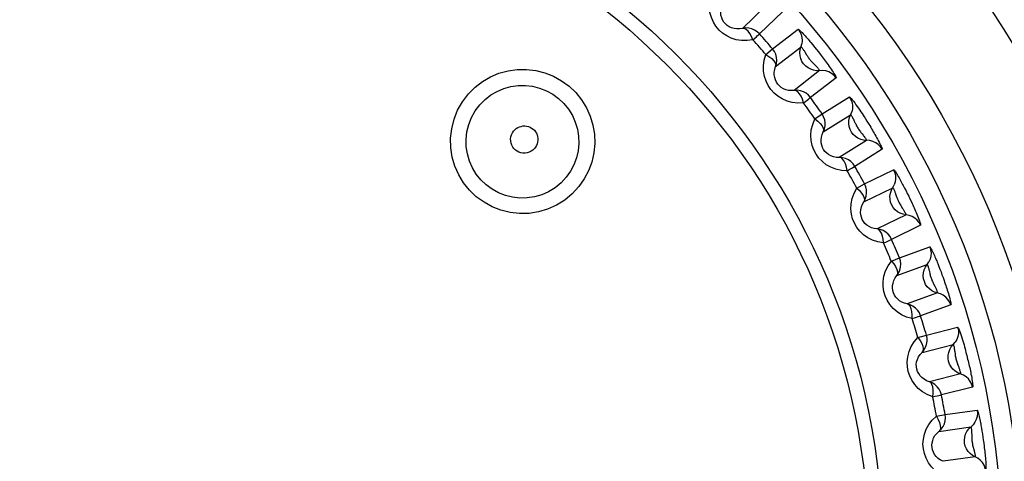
# Model space of a CAD drawing. Extents: x -841 to -216, y -127 to 601.
# Tile 72 of 201: x -533.82 to -523.77, y 209.94 to 214.45. Entities that reach past the tile are written whole.
import ezdxf

# ---------------------------------------------------------------- set-up
doc = ezdxf.new("R2010")
doc.units = 0
doc.header["$LTSCALE"] = 23.1
doc.layers.add('HEATSINK_AM_0', color=7, linetype='CONTINUOUS')

msp = doc.modelspace()

# ---------------------------------------------------------------- linework, layer by layer
at = {"layer": 'HEATSINK_AM_0', "color": 7}
for p, q in [((-526.208, 214.59), (-526.445, 214.362)), ((-526.034, 214.535), (-526.271, 214.306)), ((-526.137, 214.152), (-525.877, 214.354)), ((-525.746, 214.217), (-525.727, 214.194)), ((-525.727, 214.194), (-525.708, 214.17)), ((-526.205, 214.094), (-526.137, 214.152)), ((-526.106, 213.972), (-525.847, 214.174)), ((-525.805, 214.117), (-525.79, 214.092)), ((-525.708, 214.17), (-525.689, 214.146)), ((-525.689, 214.146), (-525.67, 214.122)), ((-525.67, 214.122), (-525.651, 214.098)), ((-525.657, 213.931), (-525.916, 213.729)), ((-525.489, 213.858), (-525.749, 213.655)), ((-525.631, 213.488), (-525.352, 213.662)), ((-525.706, 213.437), (-525.631, 213.488)), ((-525.62, 213.305), (-525.341, 213.48)), ((-525.193, 213.445), (-525.174, 213.415)), ((-525.177, 213.218), (-525.456, 213.044)), ((-525.018, 213.128), (-525.297, 212.953)), ((-525.198, 212.775), (-524.903, 212.919)), ((-525.277, 212.732), (-525.198, 212.775)), ((-525.206, 212.592), (-524.91, 212.736)), ((-524.803, 212.757), (-524.789, 212.73)), ((-524.789, 212.73), (-524.775, 212.703)), ((-524.775, 212.703), (-524.762, 212.676)), ((-524.762, 212.676), (-524.748, 212.649)), ((-524.881, 212.672), (-524.871, 212.644)), ((-524.748, 212.649), (-524.735, 212.621)), ((-524.775, 212.459), (-525.071, 212.315)), ((-524.626, 212.352), (-524.922, 212.208)), ((-524.842, 212.02), (-524.533, 212.132)), ((-524.925, 211.986), (-524.842, 212.02)), ((-524.869, 211.839), (-524.559, 211.951)), ((-524.537, 211.885), (-524.531, 211.856)), ((-524.451, 211.961), (-524.44, 211.933)), ((-524.44, 211.933), (-524.429, 211.905)), ((-524.429, 211.905), (-524.418, 211.876)), ((-524.418, 211.876), (-524.408, 211.848)), ((-524.408, 211.848), (-524.397, 211.818)), ((-524.454, 211.662), (-524.763, 211.549)), ((-524.317, 211.54), (-524.627, 211.427)), ((-524.567, 211.232), (-524.248, 211.312)), ((-524.653, 211.207), (-524.567, 211.232)), ((-524.612, 211.055), (-524.293, 211.135)), ((-524.163, 211.055), (-524.154, 211.022)), ((-524.218, 210.835), (-524.537, 210.756)), ((-524.095, 210.7), (-524.414, 210.62)), ((-524.375, 210.42), (-524.049, 210.466)), ((-524.464, 210.404), (-524.375, 210.42)), ((-524.439, 210.248), (-524.113, 210.294)), ((-524.005, 210.281), (-524, 210.252)), ((-524.105, 210.224), (-524.105, 210.195)), ((-524, 210.252), (-523.995, 210.222)), ((-523.995, 210.222), (-523.991, 210.191)), ((-523.991, 210.191), (-523.986, 210.161)), ((-523.986, 210.161), (-523.982, 210.13)), ((-524.07, 209.989), (-524.396, 209.943))]:
    msp.add_line(p, q, dxfattribs=at)
for points in [[(-526.338, 214.246), (-526.397, 214.238), (-526.453, 214.237), (-526.508, 214.246), (-526.559, 214.262), (-526.605, 214.285), (-526.647, 214.313), (-526.683, 214.345), (-526.715, 214.383), (-526.741, 214.425), (-526.762, 214.472), (-526.777, 214.524), (-526.784, 214.579), (-526.781, 214.636), (-526.771, 214.695)], [(-526.445, 214.362), (-526.475, 214.356), (-526.503, 214.356), (-526.531, 214.36), (-526.557, 214.367), (-526.58, 214.378), (-526.601, 214.392), (-526.619, 214.408), (-526.634, 214.426), (-526.647, 214.448), (-526.657, 214.471), (-526.664, 214.497), (-526.667, 214.525), (-526.665, 214.554), (-526.659, 214.583)], [(-526.271, 214.306), (-526.294, 214.328), (-526.321, 214.345), (-526.35, 214.358), (-526.381, 214.365), (-526.413, 214.366), (-526.445, 214.362)], [(-526.338, 214.246), (-526.353, 214.28), (-526.369, 214.31), (-526.388, 214.334), (-526.407, 214.351), (-526.426, 214.361), (-526.445, 214.362)], [(-526.338, 214.246), (-526.319, 214.262), (-526.303, 214.277), (-526.29, 214.289), (-526.28, 214.297), (-526.274, 214.303), (-526.271, 214.306)], [(-525.877, 214.354), (-525.875, 214.354), (-525.87, 214.351), (-525.863, 214.345), (-525.855, 214.337), (-525.846, 214.328), (-525.836, 214.318), (-525.826, 214.307), (-525.816, 214.296), (-525.805, 214.285), (-525.795, 214.273), (-525.785, 214.261), (-525.775, 214.25), (-525.765, 214.239), (-525.756, 214.228), (-525.746, 214.217)], [(-525.877, 214.354), (-525.859, 214.328), (-525.846, 214.299), (-525.837, 214.268), (-525.835, 214.237), (-525.838, 214.205)], [(-525.688, 213.93), (-525.718, 213.934), (-525.747, 213.944), (-525.775, 213.958), (-525.799, 213.977), (-525.82, 213.999), (-525.837, 214.025), (-525.849, 214.053), (-525.856, 214.083), (-525.858, 214.114), (-525.855, 214.145), (-525.838, 214.205)], [(-525.821, 213.603), (-525.881, 213.6), (-525.937, 213.606), (-525.99, 213.62), (-526.04, 213.641), (-526.083, 213.669), (-526.122, 213.701), (-526.155, 213.737), (-526.182, 213.778), (-526.204, 213.823), (-526.22, 213.872), (-526.229, 213.925), (-526.23, 213.981), (-526.222, 214.037), (-526.205, 214.094)], [(-526.205, 214.094), (-526.174, 214.074), (-526.146, 214.054), (-526.125, 214.032), (-526.111, 214.01), (-526.104, 213.99), (-526.106, 213.972)], [(-526.106, 213.972), (-526.097, 214.002), (-526.094, 214.034), (-526.097, 214.066), (-526.105, 214.097), (-526.118, 214.126), (-526.137, 214.152)], [(-525.847, 214.174), (-525.846, 214.174), (-525.844, 214.172), (-525.841, 214.17), (-525.838, 214.166), (-525.835, 214.162), (-525.831, 214.157), (-525.828, 214.152), (-525.824, 214.147), (-525.82, 214.141), (-525.816, 214.135), (-525.812, 214.129), (-525.809, 214.123), (-525.805, 214.117)], [(-525.79, 214.092), (-525.785, 214.085), (-525.781, 214.078), (-525.776, 214.071), (-525.771, 214.063), (-525.766, 214.056), (-525.761, 214.049), (-525.755, 214.042), (-525.749, 214.035), (-525.743, 214.028), (-525.737, 214.021), (-525.73, 214.014), (-525.724, 214.007), (-525.705, 213.989)], [(-525.651, 214.098), (-525.631, 214.072), (-525.621, 214.058), (-525.611, 214.044), (-525.6, 214.031), (-525.59, 214.017), (-525.58, 214.003), (-525.57, 213.989), (-525.56, 213.974), (-525.549, 213.959), (-525.539, 213.944), (-525.529, 213.929), (-525.52, 213.914), (-525.511, 213.901), (-525.503, 213.888), (-525.496, 213.876), (-525.492, 213.867), (-525.489, 213.861), (-525.489, 213.858)], [(-525.705, 213.989), (-525.699, 213.983), (-525.694, 213.977), (-525.688, 213.971), (-525.682, 213.965), (-525.677, 213.959), (-525.672, 213.953), (-525.668, 213.948), (-525.664, 213.943), (-525.661, 213.938), (-525.658, 213.935), (-525.657, 213.932), (-525.657, 213.931)], [(-529.242, 213.694), (-529.174, 213.761), (-529.1, 213.818), (-529.018, 213.866), (-528.93, 213.903), (-528.838, 213.929), (-528.744, 213.942), (-528.649, 213.943), (-528.555, 213.932), (-528.463, 213.908), (-528.374, 213.873), (-528.292, 213.828), (-528.215, 213.772)], [(-525.916, 213.729), (-525.946, 213.727), (-525.975, 213.729), (-526.002, 213.736), (-526.027, 213.746), (-526.049, 213.759), (-526.068, 213.775), (-526.084, 213.793), (-526.098, 213.813), (-526.108, 213.835), (-526.116, 213.86), (-526.12, 213.886), (-526.12, 213.914), (-526.115, 213.943), (-526.106, 213.972)], [(-525.489, 213.858), (-525.51, 213.882), (-525.535, 213.902), (-525.563, 213.917), (-525.593, 213.928), (-525.625, 213.932), (-525.688, 213.93)], [(-529.162, 212.644), (-529.231, 212.711), (-529.291, 212.785), (-529.341, 212.868), (-529.38, 212.956), (-529.407, 213.049), (-529.422, 213.144), (-529.424, 213.241), (-529.413, 213.338), (-529.389, 213.434), (-529.352, 213.527), (-529.303, 213.613), (-529.242, 213.694)], [(-529.124, 213.583), (-529.072, 213.636), (-529.013, 213.682), (-528.949, 213.719), (-528.88, 213.748), (-528.809, 213.768), (-528.735, 213.779), (-528.661, 213.78), (-528.587, 213.771), (-528.515, 213.753), (-528.445, 213.726), (-528.38, 213.69), (-528.321, 213.646)], [(-528.215, 213.772), (-528.147, 213.706), (-528.088, 213.633), (-528.038, 213.552), (-527.999, 213.465), (-527.971, 213.374), (-527.956, 213.281), (-527.953, 213.186), (-527.961, 213.091), (-527.983, 212.998), (-528.015, 212.909), (-528.059, 212.826), (-528.114, 212.748)], [(-525.749, 213.655), (-525.769, 213.679), (-525.794, 213.699), (-525.822, 213.715), (-525.853, 213.725), (-525.884, 213.73), (-525.916, 213.729)], [(-525.821, 213.603), (-525.833, 213.638), (-525.846, 213.67), (-525.862, 213.695), (-525.88, 213.714), (-525.897, 213.726), (-525.916, 213.729)], [(-529.061, 212.764), (-529.115, 212.816), (-529.162, 212.874), (-529.201, 212.939), (-529.231, 213.007), (-529.252, 213.08), (-529.264, 213.154), (-529.266, 213.229), (-529.257, 213.305), (-529.239, 213.38), (-529.21, 213.452), (-529.172, 213.52), (-529.124, 213.583)], [(-528.321, 213.646), (-528.267, 213.595), (-528.22, 213.537), (-528.181, 213.474), (-528.151, 213.406), (-528.13, 213.334), (-528.118, 213.261), (-528.115, 213.187), (-528.123, 213.113), (-528.139, 213.04), (-528.165, 212.97), (-528.2, 212.905), (-528.243, 212.844)], [(-525.821, 213.603), (-525.801, 213.617), (-525.784, 213.629), (-525.77, 213.64), (-525.759, 213.648), (-525.752, 213.653), (-525.749, 213.655)], [(-525.352, 213.662), (-525.349, 213.661), (-525.344, 213.656), (-525.335, 213.646), (-525.324, 213.633), (-525.312, 213.618), (-525.299, 213.601), (-525.286, 213.583), (-525.273, 213.564), (-525.26, 213.546), (-525.248, 213.528), (-525.235, 213.51), (-525.224, 213.492), (-525.213, 213.476), (-525.202, 213.46), (-525.193, 213.445)], [(-525.352, 213.662), (-525.337, 213.634), (-525.326, 213.604), (-525.322, 213.572), (-525.322, 213.541), (-525.329, 213.509)], [(-525.62, 213.305), (-525.608, 213.335), (-525.601, 213.366), (-525.601, 213.398), (-525.605, 213.43), (-525.616, 213.46), (-525.631, 213.488)], [(-525.208, 213.22), (-525.238, 213.228), (-525.266, 213.24), (-525.292, 213.257), (-525.314, 213.278), (-525.333, 213.303), (-525.347, 213.33), (-525.356, 213.36), (-525.36, 213.39), (-525.359, 213.421), (-525.352, 213.451), (-525.329, 213.509)], [(-525.341, 213.48), (-525.339, 213.479), (-525.337, 213.477), (-525.334, 213.472), (-525.33, 213.466), (-525.326, 213.459), (-525.322, 213.451), (-525.317, 213.443), (-525.312, 213.434), (-525.308, 213.424), (-525.303, 213.415), (-525.294, 213.395)], [(-525.375, 212.909), (-525.435, 212.912), (-525.49, 212.924), (-525.542, 212.944), (-525.589, 212.97), (-525.629, 213.002), (-525.664, 213.038), (-525.693, 213.078), (-525.716, 213.121), (-525.733, 213.168), (-525.744, 213.219), (-525.747, 213.272), (-525.742, 213.327), (-525.728, 213.382), (-525.706, 213.437)], [(-525.706, 213.437), (-525.676, 213.415), (-525.651, 213.391), (-525.632, 213.367), (-525.621, 213.344), (-525.616, 213.324), (-525.62, 213.305)], [(-525.294, 213.395), (-525.289, 213.386), (-525.285, 213.376), (-525.28, 213.367), (-525.275, 213.358), (-525.27, 213.349), (-525.265, 213.341), (-525.259, 213.332), (-525.253, 213.323), (-525.247, 213.315), (-525.24, 213.307), (-525.235, 213.299), (-525.229, 213.292), (-525.223, 213.286)], [(-525.174, 213.415), (-525.155, 213.385), (-525.145, 213.369), (-525.136, 213.353), (-525.126, 213.338), (-525.117, 213.322), (-525.109, 213.307), (-525.1, 213.293), (-525.092, 213.278), (-525.083, 213.263), (-525.075, 213.248), (-525.066, 213.232), (-525.058, 213.216), (-525.049, 213.201), (-525.042, 213.185), (-525.034, 213.171), (-525.028, 213.158), (-525.023, 213.146), (-525.02, 213.137), (-525.018, 213.131), (-525.018, 213.128)], [(-528.762, 213.12), (-528.777, 213.135), (-528.79, 213.151), (-528.8, 213.17), (-528.807, 213.19), (-528.81, 213.211), (-528.811, 213.233), (-528.808, 213.254), (-528.802, 213.275), (-528.793, 213.294), (-528.781, 213.312)], [(-528.781, 213.312), (-528.768, 213.326), (-528.754, 213.339), (-528.738, 213.349), (-528.721, 213.357), (-528.703, 213.362), (-528.685, 213.366), (-528.666, 213.366), (-528.648, 213.365), (-528.63, 213.36), (-528.613, 213.354), (-528.597, 213.345), (-528.582, 213.334)], [(-528.582, 213.334), (-528.569, 213.322), (-528.558, 213.307), (-528.548, 213.292), (-528.541, 213.275), (-528.536, 213.257), (-528.534, 213.238), (-528.534, 213.22), (-528.536, 213.201), (-528.541, 213.184), (-528.548, 213.166), (-528.558, 213.15), (-528.569, 213.135)], [(-525.456, 213.044), (-525.486, 213.045), (-525.515, 213.05), (-525.541, 213.06), (-525.565, 213.073), (-525.585, 213.088), (-525.603, 213.106), (-525.617, 213.125), (-525.628, 213.147), (-525.636, 213.17), (-525.641, 213.195), (-525.642, 213.222), (-525.639, 213.25), (-525.632, 213.278), (-525.62, 213.305)], [(-525.223, 213.286), (-525.213, 213.273), (-525.208, 213.266), (-525.203, 213.26), (-525.198, 213.253), (-525.194, 213.247), (-525.19, 213.241), (-525.186, 213.235), (-525.183, 213.23), (-525.18, 213.225), (-525.178, 213.222), (-525.177, 213.219), (-525.177, 213.218)], [(-525.018, 213.128), (-525.037, 213.154), (-525.059, 213.176), (-525.085, 213.195), (-525.115, 213.208), (-525.145, 213.216), (-525.208, 213.22)], [(-528.569, 213.135), (-528.585, 213.12), (-528.602, 213.108), (-528.622, 213.098), (-528.642, 213.092), (-528.664, 213.088), (-528.685, 213.088), (-528.706, 213.092), (-528.726, 213.098), (-528.745, 213.107), (-528.762, 213.12)], [(-525.297, 212.953), (-525.316, 212.979), (-525.338, 213.002), (-525.364, 213.02), (-525.393, 213.034), (-525.424, 213.042), (-525.456, 213.044)], [(-525.375, 212.909), (-525.383, 212.945), (-525.393, 212.978), (-525.406, 213.005), (-525.422, 213.026), (-525.438, 213.039), (-525.456, 213.044)], [(-525.375, 212.909), (-525.354, 212.921), (-525.335, 212.931), (-525.32, 212.94), (-525.308, 212.947), (-525.301, 212.951), (-525.297, 212.953)], [(-524.903, 212.919), (-524.9, 212.917), (-524.896, 212.913), (-524.891, 212.906), (-524.884, 212.897), (-524.877, 212.887), (-524.87, 212.875), (-524.862, 212.862), (-524.854, 212.849), (-524.846, 212.835), (-524.839, 212.822), (-524.831, 212.809), (-524.824, 212.795), (-524.817, 212.782), (-524.81, 212.77), (-524.803, 212.757)], [(-524.903, 212.919), (-524.89, 212.889), (-524.883, 212.858), (-524.881, 212.826), (-524.885, 212.795), (-524.895, 212.764)], [(-528.243, 212.844), (-528.297, 212.786), (-528.357, 212.736), (-528.423, 212.695), (-528.494, 212.664), (-528.567, 212.643), (-528.642, 212.632), (-528.717, 212.63), (-528.792, 212.638), (-528.864, 212.656), (-528.934, 212.684), (-529, 212.72), (-529.061, 212.764)], [(-528.114, 212.748), (-528.183, 212.673), (-528.259, 212.61), (-528.344, 212.557), (-528.434, 212.517), (-528.528, 212.489), (-528.623, 212.474), (-528.72, 212.472), (-528.816, 212.483), (-528.91, 212.506), (-529, 212.541), (-529.083, 212.587), (-529.162, 212.644)], [(-525.004, 212.172), (-525.063, 212.182), (-525.117, 212.199), (-525.166, 212.224), (-525.21, 212.255), (-525.247, 212.291), (-525.278, 212.33), (-525.302, 212.373), (-525.321, 212.418), (-525.333, 212.467), (-525.338, 212.518), (-525.336, 212.572), (-525.325, 212.626), (-525.306, 212.68), (-525.277, 212.732)], [(-525.277, 212.732), (-525.251, 212.706), (-525.228, 212.681), (-525.212, 212.655), (-525.202, 212.631), (-525.2, 212.61), (-525.206, 212.592)], [(-525.206, 212.592), (-525.191, 212.62), (-525.181, 212.65), (-525.177, 212.682), (-525.179, 212.714), (-525.186, 212.745), (-525.198, 212.775)], [(-524.805, 212.464), (-524.834, 212.475), (-524.861, 212.49), (-524.885, 212.51), (-524.905, 212.533), (-524.921, 212.559), (-524.932, 212.588), (-524.938, 212.618), (-524.939, 212.649), (-524.934, 212.68), (-524.924, 212.709), (-524.895, 212.764)], [(-524.91, 212.736), (-524.909, 212.736), (-524.908, 212.734), (-524.906, 212.731), (-524.904, 212.726), (-524.901, 212.722), (-524.899, 212.716), (-524.896, 212.711), (-524.893, 212.704), (-524.891, 212.698), (-524.888, 212.691), (-524.886, 212.685), (-524.883, 212.678), (-524.881, 212.672)], [(-525.071, 212.315), (-525.1, 212.319), (-525.128, 212.327), (-525.153, 212.339), (-525.175, 212.354), (-525.194, 212.372), (-525.209, 212.391), (-525.222, 212.412), (-525.231, 212.435), (-525.236, 212.459), (-525.239, 212.484), (-525.237, 212.511), (-525.231, 212.539), (-525.221, 212.566), (-525.206, 212.592)], [(-524.871, 212.644), (-524.869, 212.636), (-524.866, 212.628), (-524.863, 212.62), (-524.859, 212.612), (-524.856, 212.604), (-524.852, 212.596), (-524.848, 212.588), (-524.844, 212.58), (-524.839, 212.571), (-524.834, 212.563), (-524.829, 212.555), (-524.825, 212.547), (-524.81, 212.525)], [(-524.735, 212.621), (-524.72, 212.591), (-524.713, 212.576), (-524.706, 212.56), (-524.699, 212.544), (-524.692, 212.529), (-524.685, 212.513), (-524.678, 212.497), (-524.671, 212.481), (-524.664, 212.464), (-524.657, 212.447), (-524.65, 212.43), (-524.644, 212.414), (-524.638, 212.399), (-524.633, 212.384), (-524.629, 212.372), (-524.627, 212.362), (-524.626, 212.355), (-524.626, 212.352)], [(-524.81, 212.525), (-524.806, 212.518), (-524.801, 212.511), (-524.797, 212.504), (-524.793, 212.497), (-524.789, 212.49), (-524.785, 212.484), (-524.782, 212.477), (-524.779, 212.472), (-524.777, 212.467), (-524.775, 212.463), (-524.775, 212.46), (-524.775, 212.459)], [(-524.626, 212.352), (-524.642, 212.38), (-524.662, 212.405), (-524.686, 212.426), (-524.714, 212.442), (-524.743, 212.453), (-524.805, 212.464)], [(-524.922, 212.208), (-524.937, 212.236), (-524.957, 212.261), (-524.982, 212.282), (-525.009, 212.298), (-525.039, 212.309), (-525.071, 212.315)], [(-525.004, 212.172), (-525.008, 212.209), (-525.014, 212.242), (-525.025, 212.271), (-525.038, 212.293), (-525.053, 212.308), (-525.071, 212.315)], [(-525.004, 212.172), (-524.982, 212.181), (-524.962, 212.19), (-524.946, 212.197), (-524.934, 212.203), (-524.926, 212.206), (-524.922, 212.208)], [(-524.533, 212.132), (-524.524, 212.102), (-524.52, 212.07), (-524.522, 212.038), (-524.529, 212.007), (-524.542, 211.978)], [(-524.533, 212.132), (-524.53, 212.131), (-524.527, 212.126), (-524.522, 212.119), (-524.517, 212.109), (-524.511, 212.098), (-524.505, 212.085), (-524.499, 212.072), (-524.492, 212.058), (-524.486, 212.044), (-524.48, 212.029), (-524.474, 212.015), (-524.468, 212.001), (-524.462, 211.988), (-524.456, 211.974), (-524.451, 211.961)], [(-524.712, 211.4), (-524.769, 211.416), (-524.821, 211.439), (-524.867, 211.469), (-524.908, 211.504), (-524.941, 211.544), (-524.967, 211.587), (-524.988, 211.631), (-525.001, 211.678), (-525.008, 211.728), (-525.008, 211.78), (-525, 211.833), (-524.984, 211.886), (-524.959, 211.937), (-524.925, 211.986)], [(-524.925, 211.986), (-524.901, 211.958), (-524.882, 211.93), (-524.868, 211.902), (-524.861, 211.877), (-524.861, 211.856), (-524.869, 211.839)], [(-524.869, 211.839), (-524.851, 211.865), (-524.838, 211.895), (-524.831, 211.926), (-524.829, 211.958), (-524.833, 211.989), (-524.842, 212.02)], [(-524.484, 211.67), (-524.511, 211.684), (-524.536, 211.702), (-524.558, 211.724), (-524.575, 211.749), (-524.588, 211.777), (-524.596, 211.807), (-524.599, 211.837), (-524.597, 211.868), (-524.589, 211.898), (-524.577, 211.926), (-524.542, 211.978)], [(-524.559, 211.951), (-524.559, 211.951), (-524.557, 211.949), (-524.556, 211.946), (-524.554, 211.941), (-524.552, 211.936), (-524.55, 211.931), (-524.548, 211.925), (-524.546, 211.918), (-524.544, 211.912), (-524.543, 211.905), (-524.541, 211.898), (-524.539, 211.891), (-524.537, 211.885)], [(-524.763, 211.549), (-524.792, 211.557), (-524.819, 211.568), (-524.843, 211.582), (-524.863, 211.6), (-524.88, 211.619), (-524.893, 211.64), (-524.903, 211.662), (-524.91, 211.685), (-524.913, 211.71), (-524.913, 211.736), (-524.908, 211.762), (-524.9, 211.789), (-524.886, 211.815), (-524.869, 211.839)], [(-524.531, 211.856), (-524.529, 211.848), (-524.527, 211.84), (-524.524, 211.831), (-524.522, 211.823), (-524.519, 211.814), (-524.516, 211.806), (-524.513, 211.797), (-524.51, 211.789), (-524.506, 211.78), (-524.502, 211.772), (-524.498, 211.763), (-524.494, 211.755), (-524.482, 211.732)], [(-524.397, 211.818), (-524.386, 211.787), (-524.381, 211.771), (-524.375, 211.755), (-524.37, 211.739), (-524.364, 211.723), (-524.359, 211.706), (-524.354, 211.69), (-524.349, 211.673), (-524.343, 211.655), (-524.338, 211.638), (-524.333, 211.62), (-524.329, 211.603), (-524.325, 211.587), (-524.321, 211.573), (-524.318, 211.56), (-524.317, 211.55), (-524.316, 211.543), (-524.317, 211.54)], [(-524.482, 211.732), (-524.479, 211.724), (-524.475, 211.717), (-524.471, 211.709), (-524.468, 211.702), (-524.465, 211.694), (-524.462, 211.687), (-524.459, 211.681), (-524.457, 211.675), (-524.455, 211.67), (-524.454, 211.666), (-524.454, 211.663), (-524.454, 211.662)], [(-524.317, 211.54), (-524.33, 211.57), (-524.347, 211.596), (-524.369, 211.62), (-524.395, 211.639), (-524.423, 211.653), (-524.484, 211.67)], [(-524.627, 211.427), (-524.639, 211.457), (-524.656, 211.484), (-524.678, 211.507), (-524.704, 211.526), (-524.732, 211.54), (-524.763, 211.549)], [(-524.712, 211.4), (-524.712, 211.437), (-524.715, 211.472), (-524.722, 211.501), (-524.733, 211.525), (-524.746, 211.541), (-524.763, 211.549)], [(-524.712, 211.4), (-524.689, 211.407), (-524.668, 211.414), (-524.651, 211.42), (-524.639, 211.424), (-524.63, 211.426), (-524.627, 211.427)], [(-524.248, 211.312), (-524.241, 211.28), (-524.241, 211.249), (-524.246, 211.217), (-524.257, 211.187), (-524.272, 211.159)], [(-524.248, 211.312), (-524.245, 211.31), (-524.241, 211.303), (-524.236, 211.291), (-524.23, 211.276), (-524.223, 211.257), (-524.216, 211.237), (-524.209, 211.216), (-524.202, 211.194), (-524.196, 211.173), (-524.189, 211.151), (-524.183, 211.131), (-524.178, 211.11), (-524.172, 211.091), (-524.167, 211.073), (-524.163, 211.055)], [(-524.502, 210.602), (-524.558, 210.624), (-524.607, 210.652), (-524.65, 210.687), (-524.686, 210.727), (-524.715, 210.77), (-524.737, 210.815), (-524.752, 210.861), (-524.761, 210.909), (-524.762, 210.96), (-524.757, 211.011), (-524.743, 211.063), (-524.722, 211.114), (-524.692, 211.162), (-524.653, 211.207)], [(-524.653, 211.207), (-524.632, 211.176), (-524.615, 211.146), (-524.605, 211.118), (-524.601, 211.092), (-524.603, 211.071), (-524.612, 211.055)], [(-524.612, 211.055), (-524.592, 211.079), (-524.576, 211.107), (-524.565, 211.137), (-524.56, 211.169), (-524.561, 211.201), (-524.567, 211.232)], [(-524.247, 210.847), (-524.273, 210.863), (-524.296, 210.884), (-524.315, 210.908), (-524.33, 210.935), (-524.34, 210.964), (-524.345, 210.994), (-524.344, 211.025), (-524.339, 211.055), (-524.328, 211.084), (-524.313, 211.111), (-524.272, 211.159)], [(-524.293, 211.135), (-524.292, 211.134), (-524.291, 211.131), (-524.289, 211.126), (-524.287, 211.119), (-524.285, 211.111), (-524.283, 211.102), (-524.282, 211.092), (-524.28, 211.082), (-524.279, 211.072), (-524.277, 211.061), (-524.275, 211.04)], [(-524.537, 210.756), (-524.566, 210.766), (-524.591, 210.78), (-524.613, 210.797), (-524.632, 210.817), (-524.646, 210.838), (-524.657, 210.86), (-524.665, 210.883), (-524.669, 210.907), (-524.67, 210.932), (-524.667, 210.957), (-524.659, 210.983), (-524.648, 211.008), (-524.632, 211.033), (-524.612, 211.055)], [(-524.275, 211.04), (-524.273, 211.029), (-524.272, 211.019), (-524.27, 211.009), (-524.268, 210.999), (-524.266, 210.989), (-524.264, 210.979), (-524.261, 210.969), (-524.258, 210.959), (-524.254, 210.949), (-524.251, 210.939), (-524.248, 210.93), (-524.244, 210.922), (-524.241, 210.914)], [(-524.154, 211.022), (-524.146, 210.987), (-524.141, 210.969), (-524.137, 210.951), (-524.133, 210.933), (-524.129, 210.916), (-524.125, 210.899), (-524.122, 210.882), (-524.118, 210.866), (-524.115, 210.849), (-524.112, 210.832), (-524.108, 210.814), (-524.105, 210.797), (-524.102, 210.779), (-524.099, 210.762), (-524.097, 210.746), (-524.095, 210.732), (-524.094, 210.719), (-524.093, 210.709), (-524.094, 210.703), (-524.095, 210.7)], [(-524.241, 210.914), (-524.236, 210.898), (-524.233, 210.891), (-524.23, 210.883), (-524.228, 210.875), (-524.225, 210.868), (-524.223, 210.861), (-524.221, 210.854), (-524.22, 210.848), (-524.219, 210.843), (-524.218, 210.839), (-524.218, 210.836), (-524.218, 210.835)], [(-524.095, 210.7), (-524.104, 210.731), (-524.119, 210.759), (-524.138, 210.785), (-524.162, 210.806), (-524.189, 210.823), (-524.247, 210.847)], [(-524.414, 210.62), (-524.424, 210.651), (-524.438, 210.68), (-524.457, 210.705), (-524.481, 210.727), (-524.508, 210.744), (-524.537, 210.756)], [(-524.502, 210.602), (-524.498, 210.639), (-524.497, 210.673), (-524.502, 210.704), (-524.51, 210.728), (-524.522, 210.746), (-524.537, 210.756)], [(-524.502, 210.602), (-524.478, 210.607), (-524.457, 210.612), (-524.44, 210.615), (-524.427, 210.618), (-524.418, 210.62), (-524.414, 210.62)], [(-524.049, 210.466), (-524.047, 210.434), (-524.049, 210.402), (-524.058, 210.371), (-524.072, 210.343), (-524.09, 210.317)], [(-524.049, 210.466), (-524.047, 210.464), (-524.045, 210.459), (-524.042, 210.45), (-524.039, 210.44), (-524.035, 210.427), (-524.032, 210.414), (-524.029, 210.399), (-524.025, 210.384), (-524.022, 210.369), (-524.019, 210.354), (-524.016, 210.339), (-524.013, 210.324), (-524.01, 210.31), (-524.008, 210.295), (-524.005, 210.281)], [(-524.377, 209.787), (-524.43, 209.814), (-524.476, 209.847), (-524.515, 209.886), (-524.547, 209.929), (-524.571, 209.975), (-524.588, 210.022), (-524.598, 210.07), (-524.602, 210.119), (-524.598, 210.169), (-524.588, 210.219), (-524.569, 210.27), (-524.542, 210.318), (-524.507, 210.363), (-524.464, 210.404)], [(-524.464, 210.404), (-524.446, 210.371), (-524.433, 210.34), (-524.425, 210.31), (-524.424, 210.285), (-524.428, 210.264), (-524.439, 210.248)], [(-524.439, 210.248), (-524.416, 210.271), (-524.397, 210.297), (-524.384, 210.326), (-524.375, 210.356), (-524.372, 210.388), (-524.375, 210.42)], [(-524.097, 210.003), (-524.122, 210.022), (-524.142, 210.045), (-524.159, 210.071), (-524.171, 210.099), (-524.178, 210.13), (-524.179, 210.16), (-524.176, 210.191), (-524.167, 210.22), (-524.153, 210.248), (-524.135, 210.273), (-524.09, 210.317)], [(-524.113, 210.294), (-524.112, 210.294), (-524.112, 210.291), (-524.111, 210.288), (-524.11, 210.283), (-524.109, 210.278), (-524.108, 210.272), (-524.108, 210.266), (-524.107, 210.259), (-524.107, 210.252), (-524.106, 210.245), (-524.106, 210.238), (-524.106, 210.231), (-524.105, 210.224)], [(-524.396, 209.943), (-524.423, 209.956), (-524.447, 209.973), (-524.467, 209.992), (-524.483, 210.013), (-524.496, 210.036), (-524.504, 210.059), (-524.509, 210.083), (-524.511, 210.107), (-524.509, 210.132), (-524.503, 210.157), (-524.494, 210.182), (-524.48, 210.206), (-524.461, 210.228), (-524.439, 210.248)], [(-524.105, 210.195), (-524.105, 210.186), (-524.104, 210.178), (-524.104, 210.169), (-524.103, 210.161), (-524.102, 210.152), (-524.101, 210.143), (-524.1, 210.134), (-524.098, 210.125), (-524.097, 210.116), (-524.095, 210.107), (-524.092, 210.098), (-524.09, 210.089), (-524.083, 210.063)], [(-524.083, 210.063), (-524.081, 210.055), (-524.079, 210.047), (-524.077, 210.039), (-524.075, 210.031), (-524.074, 210.023), (-524.072, 210.016), (-524.071, 210.009), (-524.07, 210.002), (-524.07, 209.997), (-524.07, 209.993), (-524.07, 209.99), (-524.07, 209.989)], [(-523.982, 210.13), (-523.978, 210.098), (-523.976, 210.081), (-523.974, 210.064), (-523.972, 210.047), (-523.97, 210.03), (-523.968, 210.013), (-523.966, 209.995), (-523.965, 209.978), (-523.963, 209.96), (-523.962, 209.941), (-523.961, 209.923), (-523.96, 209.906), (-523.959, 209.889), (-523.959, 209.874), (-523.959, 209.861), (-523.959, 209.851), (-523.96, 209.844), (-523.962, 209.842)], [(-523.962, 209.842), (-523.968, 209.873), (-523.979, 209.903), (-523.996, 209.93), (-524.017, 209.954), (-524.042, 209.974), (-524.097, 210.003)]]:
    msp.add_lwpolyline(points, dxfattribs=at)
for radius in [9, 8.625, 8.426, 7.209, 7.066]:
    msp.add_circle((-532.22, 208.999), radius, dxfattribs=at)
for radius, start, end in [(11, 312.5, 227.5), (10, 312.5, 227.5), (7.972, 40.2666, 41.7334), (7.882, 40.2666, 41.7334), (7.882, 34.2666, 35.7334), (7.972, 34.2666, 35.7334), (7.882, 28.2666, 29.7334), (7.972, 28.2666, 29.7334), (7.972, 22.2666, 23.7334), (7.882, 22.2666, 23.7334), (7.882, 16.2666, 17.7334), (7.972, 16.2666, 17.7334), (7.882, 10.2666, 11.7334), (7.972, 10.2666, 11.7334)]:
    msp.add_arc((-532.22, 208.999), radius, start, end, dxfattribs=at)

doc.saveas('drawing.dxf')
